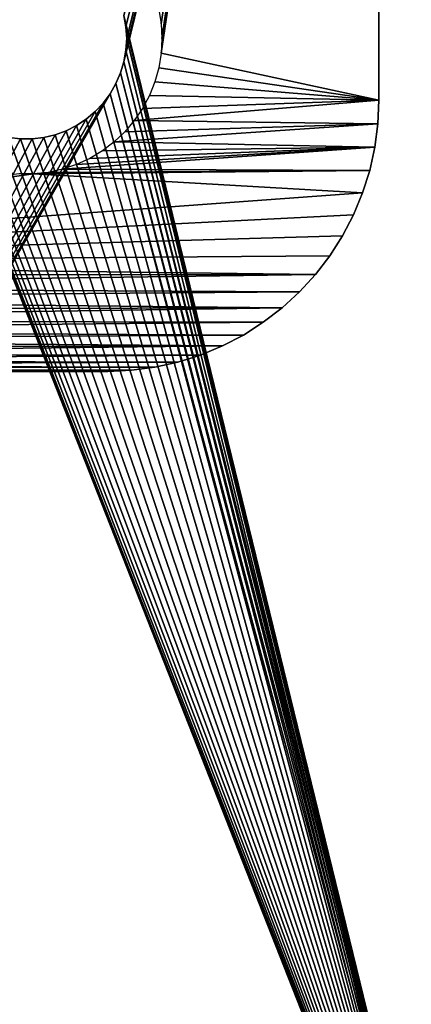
# Model space of a CAD drawing. Header units: millimetres. Extents: x -100 to 100, y -30 to 32.
# Tile 5 of 127: x -68 to -61, y -18 to 0. Entities that reach past the tile are written whole.
import ezdxf

# ---------------------------------------------------------------- set-up
doc = ezdxf.new("R2010")
doc.units = ezdxf.units.MM
doc.header["$LTSCALE"] = 81.481481
for name, color, linetype in [('3', 7, 'CONTINUOUS'), ('4', 7, 'CONTINUOUS'), ('53', 7, 'CONTINUOUS'), ('6', 7, 'CONTINUOUS'), ('75', 7, 'CONTINUOUS'), ('8', 7, 'CONTINUOUS'), ('81', 7, 'CONTINUOUS'), ('83', 7, 'CONTINUOUS'), ('84', 7, 'CONTINUOUS'), ('85', 7, 'CONTINUOUS'), ('91', 7, 'CONTINUOUS')]:
    doc.layers.add(name, color=color, linetype=linetype)

msp = doc.modelspace()

# ---------------------------------------------------------------- linework, layer by layer
at = {"layer": '3', "color": 7, "linetype": 'Continuous'}
for points in [[(-100, 30, -2), (100, 30, -2), (-100, -30, -2), (-100, 30, -2)], [(-100, -30, -2), (100, 30, -2), (100, -30, -2), (-100, -30, -2)]]:
    msp.add_3dface(points, dxfattribs=at)
at = {"layer": '4', "color": 7, "linetype": 'Continuous'}
for points in [[(-60, -25, 18), (-60, 25, 18), (-66.2, 0.427, 18), (-60, -25, 18)], [(-66.163, 0.215, 18), (-60, -25, 18), (-66.2, 0.427, 18), (-66.163, 0.215, 18)], [(-66.15, 0, 18), (-60, -25, 18), (-66.163, 0.215, 18), (-66.15, 0, 18)], [(-66.163, -0.215, 18), (-59.95, -25.445, 18), (-66.15, 0, 18), (-66.163, -0.215, 18)], [(-59.987, -25.224, 18), (-60, -25, 18), (-66.15, 0, 18), (-59.987, -25.224, 18)], [(-59.95, -25.445, 18), (-59.987, -25.224, 18), (-66.15, 0, 18), (-59.95, -25.445, 18)], [(-66.2, -0.427, 18), (-59.95, -25.445, 18), (-66.163, -0.215, 18), (-66.2, -0.427, 18)], [(-66.262, -0.633, 18), (-59.95, -25.445, 18), (-66.2, -0.427, 18), (-66.262, -0.633, 18)], [(-80, -30, 18), (-59.888, -25.661, 18), (-69.738, -0.633, 18), (-80, -30, 18)], [(-69.738, -0.633, 18), (-59.888, -25.661, 18), (-69.653, -0.83, 18), (-69.738, -0.633, 18)], [(-66.347, -0.83, 18), (-59.95, -25.445, 18), (-66.262, -0.633, 18), (-66.347, -0.83, 18)], [(-69.653, -0.83, 18), (-59.888, -25.661, 18), (-69.546, -1.017, 18), (-69.653, -0.83, 18)], [(-66.454, -1.017, 18), (-59.95, -25.445, 18), (-66.347, -0.83, 18), (-66.454, -1.017, 18)], [(-69.546, -1.017, 18), (-59.888, -25.661, 18), (-69.417, -1.189, 18), (-69.546, -1.017, 18)], [(-66.583, -1.189, 18), (-59.95, -25.445, 18), (-66.454, -1.017, 18), (-66.583, -1.189, 18)], [(-69.417, -1.189, 18), (-59.888, -25.661, 18), (-69.27, -1.346, 18), (-69.417, -1.189, 18)], [(-66.73, -1.346, 18), (-59.95, -25.445, 18), (-66.583, -1.189, 18), (-66.73, -1.346, 18)], [(-69.27, -1.346, 18), (-59.888, -25.661, 18), (-69.105, -1.484, 18), (-69.27, -1.346, 18)], [(-66.895, -1.484, 18), (-59.95, -25.445, 18), (-66.73, -1.346, 18), (-66.895, -1.484, 18)], [(-69.105, -1.484, 18), (-59.888, -25.661, 18), (-68.925, -1.602, 18), (-69.105, -1.484, 18)], [(-68.925, -1.602, 18), (-59.888, -25.661, 18), (-68.733, -1.699, 18), (-68.925, -1.602, 18)], [(-67.267, -1.699, 18), (-59.888, -25.661, 18), (-67.075, -1.602, 18), (-67.267, -1.699, 18)], [(-67.075, -1.602, 18), (-59.888, -25.661, 18), (-66.895, -1.484, 18), (-67.075, -1.602, 18)], [(-59.888, -25.661, 18), (-59.95, -25.445, 18), (-66.895, -1.484, 18), (-59.888, -25.661, 18)], [(-68.733, -1.699, 18), (-59.888, -25.661, 18), (-68.531, -1.772, 18), (-68.733, -1.699, 18)], [(-68.531, -1.772, 18), (-59.888, -25.661, 18), (-68.321, -1.822, 18), (-68.531, -1.772, 18)], [(-67.679, -1.822, 18), (-59.888, -25.661, 18), (-67.469, -1.772, 18), (-67.679, -1.822, 18)], [(-67.469, -1.772, 18), (-59.888, -25.661, 18), (-67.267, -1.699, 18), (-67.469, -1.772, 18)], [(-68.321, -1.822, 18), (-59.888, -25.661, 18), (-68.108, -1.847, 18), (-68.321, -1.822, 18)], [(-68.108, -1.847, 18), (-59.888, -25.661, 18), (-67.892, -1.847, 18), (-68.108, -1.847, 18)], [(-67.892, -1.847, 18), (-59.888, -25.661, 18), (-67.679, -1.822, 18), (-67.892, -1.847, 18)]]:
    msp.add_3dface(points, dxfattribs=at)
at = {"layer": '53', "color": 7, "linetype": 'Continuous'}
for points in [[(79, 27.8, 669.2), (-79, 27.8, 669.2), (79, -27.8, 669.2), (79, 27.8, 669.2)], [(79, -27.8, 669.2), (-79, 27.8, 669.2), (-79, -27.8, 669.2), (79, -27.8, 669.2)]]:
    msp.add_3dface(points, dxfattribs=at)
at = {"layer": '6', "color": 7, "linetype": 'Continuous'}
for points in [[(-98, -28), (98, -28), (-98, 28), (-98, -28)], [(-98, 28), (98, -28), (98, 28), (-98, 28)]]:
    msp.add_3dface(points, dxfattribs=at)
at = {"layer": '75', "linetype": 'Continuous'}
for points in [[(-79.5, -27.215, 665.5), (-79.5, 29, 665.5), (79.5, 29, 665.5), (-79.5, -27.215, 665.5)], [(79.5, -27.215, 665.5), (-79.5, -27.215, 665.5), (79.5, 29, 665.5), (79.5, -27.215, 665.5)]]:
    msp.add_3dface(points, dxfattribs=at)
at = {"layer": '8', "color": 7, "linetype": 'Continuous'}
for points in [[(-82, -28, 16), (-82, 28, 16), (-59.888, 25.661, 16), (-82, -28, 16)], [(-82, -28, 16), (-59.888, 25.661, 16), (-69.738, 0.633, 16), (-82, -28, 16)], [(-66.2, 0.427, 16), (-59.95, 25.445, 16), (-66.163, 0.215, 16), (-66.2, 0.427, 16)], [(-66.163, 0.215, 16), (-59.95, 25.445, 16), (-66.15, 0, 16), (-66.163, 0.215, 16)], [(-59.95, 25.445, 16), (-59.987, 25.224, 16), (-66.15, 0, 16), (-59.95, 25.445, 16)], [(-59.987, 25.224, 16), (-60, 25, 16), (-66.15, 0, 16), (-59.987, 25.224, 16)], [(-60, 25, 16), (-60, -25, 16), (-66.2, -0.427, 16), (-60, 25, 16)], [(-66.163, -0.215, 16), (-60, 25, 16), (-66.2, -0.427, 16), (-66.163, -0.215, 16)], [(-66.15, 0, 16), (-60, 25, 16), (-66.163, -0.215, 16), (-66.15, 0, 16)], [(-66.2, -0.427, 16), (-60, -25, 16), (-66.262, -0.633, 16), (-66.2, -0.427, 16)], [(-66.262, -0.633, 16), (-60, -25, 16), (-66.347, -0.83, 16), (-66.262, -0.633, 16)], [(-66.347, -0.83, 16), (-60, -25, 16), (-66.454, -1.017, 16), (-66.347, -0.83, 16)], [(-82, -28, 16), (-66.454, -1.017, 16), (-60, -25, 16), (-82, -28, 16)], [(-66.454, -1.017, 16), (-82, -28, 16), (-66.583, -1.189, 16), (-66.454, -1.017, 16)], [(-66.583, -1.189, 16), (-82, -28, 16), (-66.73, -1.346, 16), (-66.583, -1.189, 16)], [(-66.73, -1.346, 16), (-82, -28, 16), (-66.895, -1.484, 16), (-66.73, -1.346, 16)], [(-66.895, -1.484, 16), (-82, -28, 16), (-67.075, -1.602, 16), (-66.895, -1.484, 16)], [(-67.075, -1.602, 16), (-82, -28, 16), (-67.267, -1.699, 16), (-67.075, -1.602, 16)], [(-67.267, -1.699, 16), (-82, -28, 16), (-67.469, -1.772, 16), (-67.267, -1.699, 16)], [(-67.469, -1.772, 16), (-82, -28, 16), (-67.679, -1.822, 16), (-67.469, -1.772, 16)], [(-67.679, -1.822, 16), (-82, -28, 16), (-67.892, -1.847, 16), (-67.679, -1.822, 16)], [(-68.108, -1.847, 16), (-82, -28, 16), (-68.321, -1.822, 16), (-68.108, -1.847, 16)], [(-67.892, -1.847, 16), (-82, -28, 16), (-68.108, -1.847, 16), (-67.892, -1.847, 16)]]:
    msp.add_3dface(points, dxfattribs=at)
at = {"layer": '81', "linetype": 'Continuous'}
for points in [[(-79.5, 28.215, 21.136), (-60.328, 28.102, 22.383), (79.5, -30.203, 663.728), (-79.5, 28.215, 21.136)], [(-79.5, -30.203, 663.728), (-79.5, 28.215, 21.136), (79.5, -30.203, 663.728), (-79.5, -30.203, 663.728)]]:
    msp.add_3dface(points, dxfattribs=at)
at = {"layer": '83', "linetype": 'Continuous'}
for points in [[(-61.493, 29.709, 21.272), (-79.5, 29.709, 21.272), (-79.5, -28.709, 663.864), (-61.493, 29.709, 21.272)], [(-61.465, 29.695, 21.428), (-61.493, 29.709, 21.272), (-79.5, -28.709, 663.864), (-61.465, 29.695, 21.428)], [(79.5, 29.709, 21.272), (60.34, 29.608, 22.383), (-79.5, -28.709, 663.864), (79.5, 29.709, 21.272)], [(79.5, -28.709, 663.864), (79.5, 29.709, 21.272), (-79.5, -28.709, 663.864), (79.5, -28.709, 663.864)], [(-61.419, 29.681, 21.579), (-61.465, 29.695, 21.428), (-79.5, -28.709, 663.864), (-61.419, 29.681, 21.579)], [(-61.354, 29.668, 21.723), (-61.419, 29.681, 21.579), (-79.5, -28.709, 663.864), (-61.354, 29.668, 21.723)], [(-61.271, 29.656, 21.857), (-61.354, 29.668, 21.723), (-79.5, -28.709, 663.864), (-61.271, 29.656, 21.857)], [(-61.172, 29.644, 21.98), (-61.271, 29.656, 21.857), (-79.5, -28.709, 663.864), (-61.172, 29.644, 21.98)], [(-61.058, 29.634, 22.09), (-61.172, 29.644, 21.98), (-79.5, -28.709, 663.864), (-61.058, 29.634, 22.09)], [(-60.931, 29.626, 22.184), (-61.058, 29.634, 22.09), (-79.5, -28.709, 663.864), (-60.931, 29.626, 22.184)], [(-60.794, 29.619, 22.261), (-60.931, 29.626, 22.184), (-79.5, -28.709, 663.864), (-60.794, 29.619, 22.261)], [(-60.648, 29.613, 22.321), (-60.794, 29.619, 22.261), (-79.5, -28.709, 663.864), (-60.648, 29.613, 22.321)], [(-60.496, 29.61, 22.361), (-60.648, 29.613, 22.321), (-79.5, -28.709, 663.864), (-60.496, 29.61, 22.361)], [(-60.34, 29.608, 22.383), (-60.496, 29.61, 22.361), (-79.5, -28.709, 663.864), (-60.34, 29.608, 22.383)], [(-60.182, 29.608, 22.384), (-60.34, 29.608, 22.383), (-79.5, -28.709, 663.864), (-60.182, 29.608, 22.384)], [(60.182, 29.608, 22.384), (-60.182, 29.608, 22.384), (-79.5, -28.709, 663.864), (60.182, 29.608, 22.384)], [(60.34, 29.608, 22.383), (60.182, 29.608, 22.384), (-79.5, -28.709, 663.864), (60.34, 29.608, 22.383)]]:
    msp.add_3dface(points, dxfattribs=at)
at = {"layer": '84', "linetype": 'Continuous'}
for points in [[(-61.5, 26.721, 19.5), (-61.5, -1.136, 19.5), (-61.5, 26.721, 18), (-61.5, 26.721, 19.5)], [(-61.5, 26.721, 18), (-61.5, -1.136, 19.5), (-61.5, -1.136, 18), (-61.5, 26.721, 18)]]:
    msp.add_3dface(points, dxfattribs=at)
at = {"layer": '85', "linetype": 'Continuous'}
for points in [[(-69.403, 2.069, 19.5), (-61.5, 26.721, 19.5), (-79.5, -4.136, 19.5), (-69.403, 2.069, 19.5)], [(-79.5, -4.136, 19.5), (-61.5, 26.721, 19.5), (-79.5, 26.721, 19.5), (-79.5, -4.136, 19.5)], [(-65.515, 0.27, 19.5), (-61.5, 26.721, 19.5), (-65.558, 0.537, 19.5), (-65.515, 0.27, 19.5)], [(-61.5, -1.136, 19.5), (-61.5, 26.721, 19.5), (-65.515, -0.27, 19.5), (-61.5, -1.136, 19.5)], [(-65.515, -0.27, 19.5), (-61.5, 26.721, 19.5), (-65.5, 0, 19.5), (-65.515, -0.27, 19.5)], [(-65.5, 0, 19.5), (-61.5, 26.721, 19.5), (-65.515, 0.27, 19.5), (-65.5, 0, 19.5)], [(-65.558, -0.537, 19.5), (-61.5, -1.136, 19.5), (-65.515, -0.27, 19.5), (-65.558, -0.537, 19.5)], [(-65.631, -0.798, 19.5), (-61.5, -1.136, 19.5), (-65.558, -0.537, 19.5), (-65.631, -0.798, 19.5)], [(-65.731, -1.05, 19.5), (-61.5, -1.136, 19.5), (-65.631, -0.798, 19.5), (-65.731, -1.05, 19.5)], [(-65.858, -1.289, 19.5), (-61.5, -1.136, 19.5), (-65.731, -1.05, 19.5), (-65.858, -1.289, 19.5)], [(-66.01, -1.513, 19.5), (-61.5, -1.136, 19.5), (-65.858, -1.289, 19.5), (-66.01, -1.513, 19.5)], [(-61.5, -1.136, 19.5), (-66.01, -1.513, 19.5), (-61.519, -1.572, 19.5), (-61.5, -1.136, 19.5)], [(-66.185, -1.719, 19.5), (-66.382, -1.905, 19.5), (-61.519, -1.572, 19.5), (-66.185, -1.719, 19.5)], [(-61.519, -1.572, 19.5), (-66.382, -1.905, 19.5), (-61.576, -2.005, 19.5), (-61.519, -1.572, 19.5)], [(-66.01, -1.513, 19.5), (-66.185, -1.719, 19.5), (-61.519, -1.572, 19.5), (-66.01, -1.513, 19.5)], [(-66.382, -1.905, 19.5), (-66.597, -2.069, 19.5), (-61.576, -2.005, 19.5), (-66.382, -1.905, 19.5)], [(-67.075, -2.322, 19.5), (-67.331, -2.409, 19.5), (-61.576, -2.005, 19.5), (-67.075, -2.322, 19.5)], [(-61.576, -2.005, 19.5), (-67.331, -2.409, 19.5), (-61.67, -2.43, 19.5), (-61.576, -2.005, 19.5)], [(-66.829, -2.209, 19.5), (-67.075, -2.322, 19.5), (-61.576, -2.005, 19.5), (-66.829, -2.209, 19.5)], [(-66.597, -2.069, 19.5), (-66.829, -2.209, 19.5), (-61.576, -2.005, 19.5), (-66.597, -2.069, 19.5)], [(-67.865, -2.496, 19.5), (-68.135, -2.496, 19.5), (-79.5, -4.136, 19.5), (-67.865, -2.496, 19.5)], [(-61.802, -2.846, 19.5), (-67.865, -2.496, 19.5), (-79.5, -4.136, 19.5), (-61.802, -2.846, 19.5)], [(-67.596, -2.467, 19.5), (-67.865, -2.496, 19.5), (-61.67, -2.43, 19.5), (-67.596, -2.467, 19.5)], [(-61.67, -2.43, 19.5), (-67.865, -2.496, 19.5), (-61.802, -2.846, 19.5), (-61.67, -2.43, 19.5)], [(-67.331, -2.409, 19.5), (-67.596, -2.467, 19.5), (-61.67, -2.43, 19.5), (-67.331, -2.409, 19.5)], [(-61.968, -3.249, 19.5), (-61.802, -2.846, 19.5), (-79.5, -4.136, 19.5), (-61.968, -3.249, 19.5)], [(-62.17, -3.636, 19.5), (-61.968, -3.249, 19.5), (-79.5, -4.136, 19.5), (-62.17, -3.636, 19.5)], [(-62.404, -4.004, 19.5), (-62.17, -3.636, 19.5), (-79.5, -4.136, 19.5), (-62.404, -4.004, 19.5)], [(-62.67, -4.35, 19.5), (-62.404, -4.004, 19.5), (-79.5, -4.136, 19.5), (-62.67, -4.35, 19.5)], [(-79.487, -4.36, 19.5), (-62.67, -4.35, 19.5), (-79.5, -4.136, 19.5), (-79.487, -4.36, 19.5)], [(-79.45, -4.581, 19.5), (-62.67, -4.35, 19.5), (-79.487, -4.36, 19.5), (-79.45, -4.581, 19.5)], [(-62.964, -4.672, 19.5), (-62.67, -4.35, 19.5), (-79.45, -4.581, 19.5), (-62.964, -4.672, 19.5)], [(-79.388, -4.797, 19.5), (-62.964, -4.672, 19.5), (-79.45, -4.581, 19.5), (-79.388, -4.797, 19.5)], [(-63.286, -4.967, 19.5), (-62.964, -4.672, 19.5), (-79.388, -4.797, 19.5), (-63.286, -4.967, 19.5)], [(-79.302, -5.004, 19.5), (-63.286, -4.967, 19.5), (-79.388, -4.797, 19.5), (-79.302, -5.004, 19.5)], [(-79.193, -5.2, 19.5), (-63.286, -4.967, 19.5), (-79.302, -5.004, 19.5), (-79.193, -5.2, 19.5)], [(-63.632, -5.232, 19.5), (-63.286, -4.967, 19.5), (-79.193, -5.2, 19.5), (-63.632, -5.232, 19.5)], [(-79.064, -5.383, 19.5), (-63.632, -5.232, 19.5), (-79.193, -5.2, 19.5), (-79.064, -5.383, 19.5)], [(-64, -5.466, 19.5), (-63.632, -5.232, 19.5), (-79.064, -5.383, 19.5), (-64, -5.466, 19.5)], [(-78.914, -5.551, 19.5), (-64, -5.466, 19.5), (-79.064, -5.383, 19.5), (-78.914, -5.551, 19.5)], [(-64.387, -5.668, 19.5), (-64, -5.466, 19.5), (-78.914, -5.551, 19.5), (-64.387, -5.668, 19.5)], [(-78.747, -5.7, 19.5), (-64.387, -5.668, 19.5), (-78.914, -5.551, 19.5), (-78.747, -5.7, 19.5)], [(-78.564, -5.83, 19.5), (-64.387, -5.668, 19.5), (-78.747, -5.7, 19.5), (-78.564, -5.83, 19.5)], [(-64.79, -5.835, 19.5), (-64.387, -5.668, 19.5), (-78.564, -5.83, 19.5), (-64.79, -5.835, 19.5)], [(-78.368, -5.938, 19.5), (-64.79, -5.835, 19.5), (-78.564, -5.83, 19.5), (-78.368, -5.938, 19.5)], [(-65.206, -5.966, 19.5), (-64.79, -5.835, 19.5), (-78.368, -5.938, 19.5), (-65.206, -5.966, 19.5)], [(-78.161, -6.024, 19.5), (-65.206, -5.966, 19.5), (-78.368, -5.938, 19.5), (-78.161, -6.024, 19.5)], [(-65.632, -6.06, 19.5), (-65.206, -5.966, 19.5), (-78.161, -6.024, 19.5), (-65.632, -6.06, 19.5)], [(-77.945, -6.086, 19.5), (-65.632, -6.06, 19.5), (-78.161, -6.024, 19.5), (-77.945, -6.086, 19.5)], [(-66.064, -6.117, 19.5), (-65.632, -6.06, 19.5), (-77.945, -6.086, 19.5), (-66.064, -6.117, 19.5)], [(-77.724, -6.124, 19.5), (-66.064, -6.117, 19.5), (-77.945, -6.086, 19.5), (-77.724, -6.124, 19.5)], [(-77.5, -6.136, 19.5), (-66.064, -6.117, 19.5), (-77.724, -6.124, 19.5), (-77.5, -6.136, 19.5)], [(-66.5, -6.136, 19.5), (-66.064, -6.117, 19.5), (-77.5, -6.136, 19.5), (-66.5, -6.136, 19.5)]]:
    msp.add_3dface(points, dxfattribs=at)
at = {"layer": '91', "linetype": 'Continuous'}
for points in [[(-61.5, -1.136, 18), (-61.5, -1.136, 19.5), (-61.519, -1.572, 19.5), (-61.5, -1.136, 18)], [(-61.5, -1.136, 18), (-61.519, -1.572, 19.5), (-61.519, -1.572, 18), (-61.5, -1.136, 18)], [(-61.519, -1.572, 19.5), (-61.576, -2.005, 19.5), (-61.519, -1.572, 18), (-61.519, -1.572, 19.5)], [(-61.519, -1.572, 18), (-61.576, -2.005, 19.5), (-61.576, -2.005, 18), (-61.519, -1.572, 18)], [(-61.576, -2.005, 19.5), (-61.67, -2.43, 19.5), (-61.576, -2.005, 18), (-61.576, -2.005, 19.5)], [(-61.576, -2.005, 18), (-61.67, -2.43, 19.5), (-61.67, -2.43, 18), (-61.576, -2.005, 18)], [(-61.67, -2.43, 19.5), (-61.802, -2.846, 19.5), (-61.67, -2.43, 18), (-61.67, -2.43, 19.5)], [(-61.67, -2.43, 18), (-61.802, -2.846, 19.5), (-61.802, -2.846, 18), (-61.67, -2.43, 18)], [(-61.802, -2.846, 19.5), (-61.968, -3.249, 19.5), (-61.802, -2.846, 18), (-61.802, -2.846, 19.5)], [(-61.802, -2.846, 18), (-61.968, -3.249, 19.5), (-61.968, -3.249, 18), (-61.802, -2.846, 18)], [(-61.968, -3.249, 19.5), (-62.17, -3.636, 19.5), (-61.968, -3.249, 18), (-61.968, -3.249, 19.5)], [(-61.968, -3.249, 18), (-62.17, -3.636, 19.5), (-62.17, -3.636, 18), (-61.968, -3.249, 18)], [(-62.17, -3.636, 19.5), (-62.404, -4.004, 19.5), (-62.17, -3.636, 18), (-62.17, -3.636, 19.5)], [(-62.17, -3.636, 18), (-62.404, -4.004, 19.5), (-62.404, -4.004, 18), (-62.17, -3.636, 18)], [(-62.404, -4.004, 19.5), (-62.67, -4.35, 19.5), (-62.404, -4.004, 18), (-62.404, -4.004, 19.5)], [(-62.404, -4.004, 18), (-62.67, -4.35, 19.5), (-62.67, -4.35, 18), (-62.404, -4.004, 18)], [(-62.67, -4.35, 19.5), (-62.964, -4.672, 19.5), (-62.67, -4.35, 18), (-62.67, -4.35, 19.5)], [(-62.67, -4.35, 18), (-62.964, -4.672, 19.5), (-62.964, -4.672, 18), (-62.67, -4.35, 18)], [(-62.964, -4.672, 19.5), (-63.286, -4.967, 19.5), (-62.964, -4.672, 18), (-62.964, -4.672, 19.5)], [(-62.964, -4.672, 18), (-63.286, -4.967, 19.5), (-63.286, -4.967, 18), (-62.964, -4.672, 18)], [(-63.286, -4.967, 19.5), (-63.632, -5.232, 19.5), (-63.286, -4.967, 18), (-63.286, -4.967, 19.5)], [(-63.286, -4.967, 18), (-63.632, -5.232, 19.5), (-63.632, -5.232, 18), (-63.286, -4.967, 18)], [(-63.632, -5.232, 19.5), (-64, -5.466, 19.5), (-63.632, -5.232, 18), (-63.632, -5.232, 19.5)], [(-63.632, -5.232, 18), (-64, -5.466, 19.5), (-64, -5.466, 18), (-63.632, -5.232, 18)], [(-64, -5.466, 19.5), (-64.387, -5.668, 19.5), (-64, -5.466, 18), (-64, -5.466, 19.5)], [(-64, -5.466, 18), (-64.387, -5.668, 19.5), (-64.387, -5.668, 18), (-64, -5.466, 18)], [(-64.387, -5.668, 19.5), (-64.79, -5.835, 19.5), (-64.387, -5.668, 18), (-64.387, -5.668, 19.5)], [(-64.387, -5.668, 18), (-64.79, -5.835, 19.5), (-64.79, -5.835, 18), (-64.387, -5.668, 18)], [(-65.206, -5.966, 19.5), (-65.632, -6.06, 19.5), (-65.206, -5.966, 18), (-65.206, -5.966, 19.5)], [(-65.206, -5.966, 18), (-65.632, -6.06, 19.5), (-65.632, -6.06, 18), (-65.206, -5.966, 18)], [(-64.79, -5.835, 19.5), (-65.206, -5.966, 19.5), (-64.79, -5.835, 18), (-64.79, -5.835, 19.5)], [(-64.79, -5.835, 18), (-65.206, -5.966, 19.5), (-65.206, -5.966, 18), (-64.79, -5.835, 18)], [(-66.064, -6.117, 19.5), (-66.5, -6.136, 19.5), (-66.064, -6.117, 18), (-66.064, -6.117, 19.5)], [(-66.064, -6.117, 18), (-66.5, -6.136, 19.5), (-66.5, -6.136, 18), (-66.064, -6.117, 18)], [(-65.632, -6.06, 19.5), (-66.064, -6.117, 19.5), (-65.632, -6.06, 18), (-65.632, -6.06, 19.5)], [(-65.632, -6.06, 18), (-66.064, -6.117, 19.5), (-66.064, -6.117, 18), (-65.632, -6.06, 18)]]:
    msp.add_3dface(points, dxfattribs=at)

doc.saveas('drawing.dxf')
